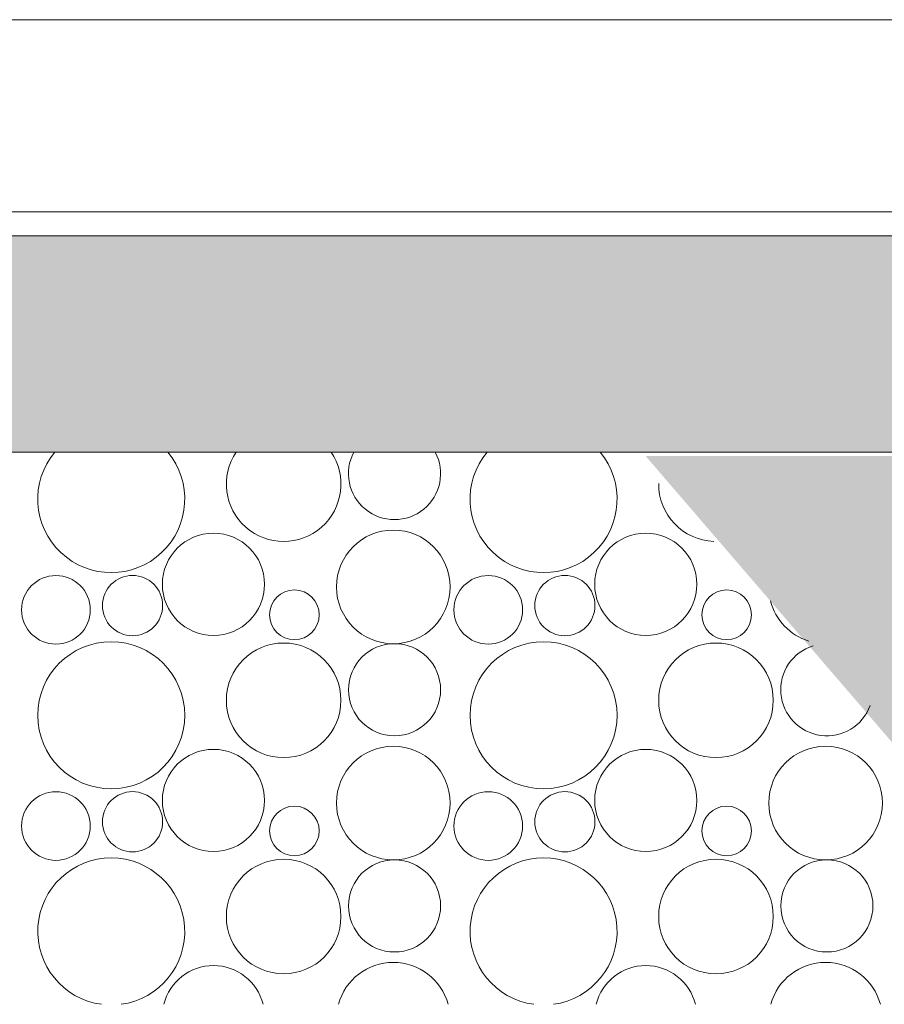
# Model space of a CAD drawing. Extents: x -25320 to 294860, y -9059 to 10983.
# Tile 4 of 58: x -20784 to -20064, y -660 to 160. Entities that reach past the tile are written whole.
import ezdxf

# ---------------------------------------------------------------- set-up
doc = ezdxf.new("R2010")
doc.units = 0
doc.header["$MEASUREMENT"] = 0
doc.layers.add('COUPE', color=7, linetype='Continuous', lineweight=0)

msp = doc.modelspace()

# ---------------------------------------------------------------- hatches: boundary and pattern name
at = {"layer": 'COUPE', "linetype": 'Continuous', "lineweight": 15}
msp.add_hatch(color=256, dxfattribs=at).paths.add_polyline_path([(-19765.17, -200), (-19765.17, -20), (-21785.32, -20), (-21785.32, -200)], flags=0)
at = {"layer": 'COUPE', "linetype": 'Continuous', "lineweight": 30}
msp.add_hatch(color=256, dxfattribs=at).paths.add_polyline_path([(-20262.51, -203.43), (-19960.46, -554.29), (-19770.4, -554.29), (-19770.4, -203.43)])

# ---------------------------------------------------------------- linework, layer by layer
at = {"layer": 'COUPE', "linetype": 'Continuous', "lineweight": 20}
for p, q in [((-21586.84, 160), (-19786.84, 160)), ((-21586.84, 0), (-19786.84, 0))]:
    msp.add_line(p, q, dxfattribs=at)
at = {"layer": 'COUPE', "linetype": 'Continuous', "lineweight": 9}
for p, q in [((-21785.32, -20), (-19765.17, -20)), ((-21785.32, -200), (-19765.17, -200))]:
    msp.add_line(p, q, dxfattribs=at)
at = {"layer": 'COUPE', "linetype": 'Continuous', "lineweight": 15}
for centre, radius in [((-20622.46, -310.14), 42.55), ((-20472.69, -312.3), 47.31), ((-20262.46, -310.14), 42.55), ((-20753.66, -331.41), 28.59), ((-20689.83, -327.87), 25.07), ((-20393.66, -331.41), 28.59), ((-20329.83, -327.87), 25.07), ((-20555.09, -335.56), 20.68), ((-20195.09, -335.56), 20.68), ((-20707.56, -419.22), 61.21), ((-20564, -406.76), 47.71), ((-20471.67, -397.94), 38.36), ((-20347.56, -419.22), 61.21), ((-20204, -406.76), 47.71), ((-20622.46, -490.14), 42.55), ((-20472.69, -492.3), 47.31), ((-20262.46, -490.14), 42.55), ((-20112.69, -492.3), 47.31), ((-20753.66, -511.41), 28.59), ((-20689.83, -507.87), 25.07), ((-20393.66, -511.41), 28.59), ((-20329.83, -507.87), 25.07), ((-20555.09, -515.56), 20.68), ((-20195.09, -515.56), 20.68), ((-20564, -586.76), 47.71), ((-20471.67, -577.94), 38.36), ((-20204, -586.76), 47.71), ((-20111.67, -577.94), 38.36)]:
    msp.add_circle(centre, radius, dxfattribs=at)
for centre, radius, start, end in [((-20707.56, -239.22), 61.21, 140.15896, 39.84104), ((-20564, -226.76), 47.71, 145.88082, 34.11918), ((-20471.67, -217.94), 38.36, 152.11157, 27.88843), ((-20347.56, -239.22), 61.21, 140.15896, 39.84104), ((-20204, -226.76), 47.71, 179.20017, 267.95763), ((-20112.69, -312.3), 47.31, 194.31722, 252.84058), ((-20111.67, -397.94), 38.36, 107.22954, 339.92826), ((-20707.56, -599.22), 61.21, 277.67419, 262.32581), ((-20347.56, -599.22), 61.21, 277.67419, 262.32581), ((-20622.46, -670.14), 42.55, 13.94526, 166.05474), ((-20472.69, -672.3), 47.31, 15.2232, 164.7768), ((-20262.46, -670.14), 42.55, 13.94526, 166.05474), ((-20112.69, -672.3), 47.31, 15.2232, 164.7768)]:
    msp.add_arc(centre, radius, start, end, dxfattribs=at)

doc.saveas('drawing.dxf')
